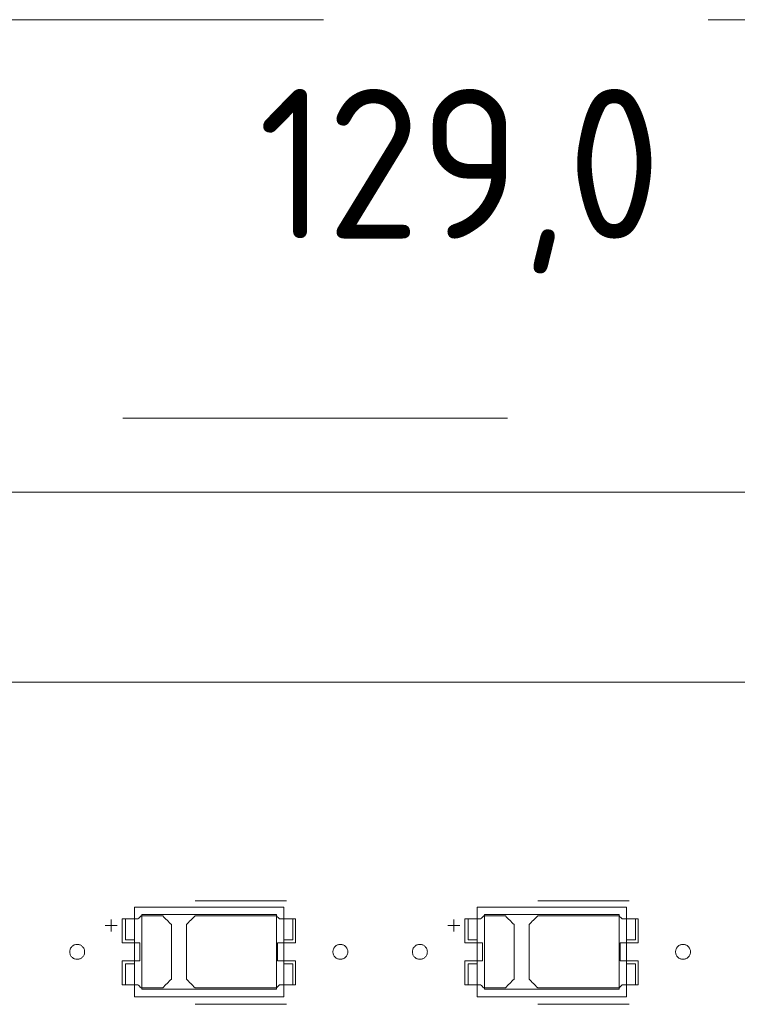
# Model space of a CAD drawing. Header units: inches. Extents: x 513 to 854, y 267 to 501.
# Tile 114 of 214: x 712 to 736, y 458 to 491. Entities that reach past the tile are written whole.
import ezdxf

# ---------------------------------------------------------------- set-up
doc = ezdxf.new("R2010")
doc.units = ezdxf.units.IN
doc.header["$MEASUREMENT"] = 0
doc.linetypes.add('AI-Linetype-20', pattern=[25.719999, 12.86, -12.86])
doc.linetypes.add('AI-Linetype-5', pattern=[25.719999, 12.86, -12.86])
doc.layers.add('1', color=7, linetype='Continuous')
doc.layers.add('Top', color=7, linetype='Continuous')

# ---------------------------------------------------------------- blocks, each defined once
blk = doc.blocks.new('block 3')
at = {"layer": '1', "color": 8, "lineweight": 18, "true_color": 0x808080}
blk.add_lwpolyline([(810.31, 475.01), (522.61, 475.01)], dxfattribs=at)
blk = doc.blocks.new('block 25')
at = {"layer": '1', "color": 155, "lineweight": 18, "true_color": 0x4c7299}
blk.add_lwpolyline([(715.533, 458.148), (720.533, 458.148)], dxfattribs=at)
blk = doc.blocks.new('block 26')
at = {"layer": '1', "color": 155, "lineweight": 18, "true_color": 0x4c7299}
blk.add_lwpolyline([(720.533, 461.148), (715.533, 461.148)], dxfattribs=at)
blk = doc.blocks.new('block 27')
at = {"layer": '1', "color": 155, "lineweight": 18, "true_color": 0x4c7299}
blk.add_lwpolyline([(720.833, 460.048), (720.833, 460.748)], dxfattribs=at)
blk = doc.blocks.new('block 28')
at = {"layer": '1', "color": 155, "lineweight": 18, "true_color": 0x4c7299}
blk.add_lwpolyline([(720.533, 458.148), (720.533, 461.148)], dxfattribs=at)
blk = doc.blocks.new('block 29')
at = {"layer": '1', "color": 155, "lineweight": 18, "true_color": 0x4c7299}
blk.add_lwpolyline([(715.783, 460.898), (720.283, 460.898)], dxfattribs=at)
blk = doc.blocks.new('block 30')
at = {"layer": '1', "color": 155, "lineweight": 18, "true_color": 0x4c7299}
blk.add_lwpolyline([(720.283, 458.398), (715.783, 458.398)], dxfattribs=at)
blk = doc.blocks.new('block 32')
at = {"layer": '1', "color": 155, "lineweight": 18, "true_color": 0x4c7299}
blk.add_lwpolyline([(715.783, 458.398), (715.783, 460.898)], dxfattribs=at)
blk = doc.blocks.new('block 33')
at = {"layer": '1', "color": 155, "lineweight": 18, "true_color": 0x4c7299}
blk.add_lwpolyline([(715.233, 460.748), (715.533, 460.748)], dxfattribs=at)
blk = doc.blocks.new('block 34')
at = {"layer": '1', "color": 155, "lineweight": 18, "true_color": 0x4c7299}
blk.add_lwpolyline([(720.283, 460.898), (720.283, 458.398)], dxfattribs=at)
blk = doc.blocks.new('block 35')
at = {"layer": '1', "color": 155, "lineweight": 18, "true_color": 0x4c7299}
blk.add_lwpolyline([(720.533, 460.048), (720.833, 460.048)], dxfattribs=at)
blk = doc.blocks.new('block 36')
at = {"layer": '1', "color": 155, "lineweight": 18, "true_color": 0x4c7299}
blk.add_lwpolyline([(715.533, 461.148), (715.533, 458.148)], dxfattribs=at)
blk = doc.blocks.new('block 37')
at = {"layer": '1', "color": 155, "lineweight": 18, "true_color": 0x4c7299}
blk.add_lwpolyline([(715.533, 460.048), (715.233, 460.048)], dxfattribs=at)
blk = doc.blocks.new('block 38')
at = {"layer": '1', "color": 155, "lineweight": 18, "true_color": 0x4c7299}
blk.add_lwpolyline([(715.233, 460.048), (715.233, 460.748)], dxfattribs=at)
blk = doc.blocks.new('block 39')
at = {"layer": '1', "color": 155, "lineweight": 18, "true_color": 0x4c7299}
blk.add_lwpolyline([(720.833, 460.748), (720.533, 460.748)], dxfattribs=at)
blk = doc.blocks.new('block 40')
at = {"layer": '1', "color": 155, "lineweight": 18, "true_color": 0x4c7299}
blk.add_lwpolyline([(715.533, 459.248), (715.233, 459.248)], dxfattribs=at)
blk = doc.blocks.new('block 41')
at = {"layer": '1', "color": 155, "lineweight": 18, "true_color": 0x4c7299}
blk.add_lwpolyline([(720.533, 459.248), (720.833, 459.248)], dxfattribs=at)
blk = doc.blocks.new('block 42')
at = {"layer": '1', "color": 155, "lineweight": 18, "true_color": 0x4c7299}
blk.add_lwpolyline([(715.233, 459.248), (715.233, 458.548)], dxfattribs=at)
blk = doc.blocks.new('block 43')
at = {"layer": '1', "color": 155, "lineweight": 18, "true_color": 0x4c7299}
blk.add_lwpolyline([(720.833, 459.248), (720.833, 458.548)], dxfattribs=at)
blk = doc.blocks.new('block 44')
at = {"layer": '1', "color": 155, "lineweight": 18, "true_color": 0x4c7299}
blk.add_lwpolyline([(715.233, 458.548), (715.533, 458.548)], dxfattribs=at)
blk = doc.blocks.new('block 460')
at = {"layer": '1', "color": 155, "lineweight": 18, "true_color": 0x4c7299}
blk.add_lwpolyline([(726.991, 458.148), (731.991, 458.148)], dxfattribs=at)
blk = doc.blocks.new('block 461')
at = {"layer": '1', "color": 155, "lineweight": 18, "true_color": 0x4c7299}
blk.add_lwpolyline([(731.991, 461.148), (726.991, 461.148)], dxfattribs=at)
blk = doc.blocks.new('block 462')
at = {"layer": '1', "color": 155, "lineweight": 18, "true_color": 0x4c7299}
blk.add_lwpolyline([(731.991, 458.148), (731.991, 461.148)], dxfattribs=at)
blk = doc.blocks.new('block 463')
at = {"layer": '1', "color": 155, "lineweight": 18, "true_color": 0x4c7299}
blk.add_lwpolyline([(727.241, 460.898), (731.741, 460.898)], dxfattribs=at)
blk = doc.blocks.new('block 465')
at = {"layer": '1', "color": 155, "lineweight": 18, "true_color": 0x4c7299}
blk.add_lwpolyline([(731.741, 458.398), (727.241, 458.398)], dxfattribs=at)
blk = doc.blocks.new('block 466')
at = {"layer": '1', "color": 155, "lineweight": 18, "true_color": 0x4c7299}
blk.add_lwpolyline([(731.741, 460.898), (731.741, 458.398)], dxfattribs=at)
blk = doc.blocks.new('block 467')
at = {"layer": '1', "color": 155, "lineweight": 18, "true_color": 0x4c7299}
blk.add_lwpolyline([(727.241, 458.398), (727.241, 460.898)], dxfattribs=at)
blk = doc.blocks.new('block 468')
at = {"layer": '1', "color": 155, "lineweight": 18, "true_color": 0x4c7299}
blk.add_lwpolyline([(732.291, 458.548), (731.991, 458.548)], dxfattribs=at)
blk = doc.blocks.new('block 469')
at = {"layer": '1', "color": 155, "lineweight": 18, "true_color": 0x4c7299}
blk.add_lwpolyline([(726.991, 460.048), (726.691, 460.048)], dxfattribs=at)
blk = doc.blocks.new('block 470')
at = {"layer": '1', "color": 155, "lineweight": 18, "true_color": 0x4c7299}
blk.add_lwpolyline([(726.691, 460.048), (726.691, 460.748)], dxfattribs=at)
blk = doc.blocks.new('block 471')
at = {"layer": '1', "color": 155, "lineweight": 18, "true_color": 0x4c7299}
blk.add_lwpolyline([(726.691, 460.748), (726.991, 460.748)], dxfattribs=at)
blk = doc.blocks.new('block 472')
at = {"layer": '1', "color": 155, "lineweight": 18, "true_color": 0x4c7299}
blk.add_lwpolyline([(726.991, 459.248), (726.691, 459.248)], dxfattribs=at)
blk = doc.blocks.new('block 473')
at = {"layer": '1', "color": 155, "lineweight": 18, "true_color": 0x4c7299}
blk.add_lwpolyline([(726.691, 459.248), (726.691, 458.548)], dxfattribs=at)
blk = doc.blocks.new('block 474')
at = {"layer": '1', "color": 155, "lineweight": 18, "true_color": 0x4c7299}
blk.add_lwpolyline([(726.991, 461.148), (726.991, 458.148)], dxfattribs=at)
blk = doc.blocks.new('block 475')
at = {"layer": '1', "color": 155, "lineweight": 18, "true_color": 0x4c7299}
blk.add_lwpolyline([(732.291, 459.248), (732.291, 458.548)], dxfattribs=at)
blk = doc.blocks.new('block 476')
at = {"layer": '1', "color": 155, "lineweight": 18, "true_color": 0x4c7299}
blk.add_lwpolyline([(731.991, 459.248), (732.291, 459.248)], dxfattribs=at)
blk = doc.blocks.new('block 477')
at = {"layer": '1', "color": 155, "lineweight": 18, "true_color": 0x4c7299}
blk.add_lwpolyline([(726.691, 458.548), (726.991, 458.548)], dxfattribs=at)
blk = doc.blocks.new('block 478')
at = {"layer": '1', "color": 155, "lineweight": 18, "true_color": 0x4c7299}
blk.add_lwpolyline([(732.291, 460.048), (732.291, 460.748)], dxfattribs=at)
blk = doc.blocks.new('block 479')
at = {"layer": '1', "color": 155, "lineweight": 18, "true_color": 0x4c7299}
blk.add_lwpolyline([(731.991, 460.048), (732.291, 460.048)], dxfattribs=at)
blk = doc.blocks.new('block 504')
at = {"layer": '1', "color": 155, "lineweight": 18, "true_color": 0x4c7299}
blk.add_lwpolyline([(720.833, 458.548), (720.533, 458.548)], dxfattribs=at)
blk = doc.blocks.new('block 634')
at = {"layer": '1', "color": 155, "lineweight": 18, "true_color": 0x4c7299}
blk.add_lwpolyline([(732.291, 460.748), (731.991, 460.748)], dxfattribs=at)
blk = doc.blocks.new('block 1365')
at = {"layer": '1', "color": 18, "lineweight": 13, "true_color": 0x4c0000}
blk.add_lwpolyline([(720.622, 457.897), (717.562, 457.897)], dxfattribs=at)
blk = doc.blocks.new('block 1371')
at = {"layer": '1', "color": 18, "lineweight": 13, "true_color": 0x4c0000}
blk.add_lwpolyline([(732.08, 457.897), (729.02, 457.897)], dxfattribs=at)
blk = doc.blocks.new('block 1382')
at = {"layer": '1', "color": 18, "lineweight": 13, "true_color": 0x4c0000}
blk.add_lwpolyline([(720.622, 457.897), (717.562, 457.897)], dxfattribs=at)
blk = doc.blocks.new('block 1390')
at = {"layer": '1', "color": 18, "lineweight": 13, "true_color": 0x4c0000}
blk.add_lwpolyline([(732.08, 457.897), (729.02, 457.897)], dxfattribs=at)
blk = doc.blocks.new('block 1424')
at = {"layer": '1', "color": 18, "lineweight": 13, "true_color": 0x4c0000}
blk.add_lwpolyline([(677.298, 468.66), (790.42, 468.66)], dxfattribs=at)
blk = doc.blocks.new('block 1432')
at = {"layer": '1', "color": 18, "lineweight": 13, "true_color": 0x4c0000}
blk.add_lwpolyline([(720.622, 461.35), (717.562, 461.35)], dxfattribs=at)
blk = doc.blocks.new('block 1433')
at = {"layer": '1', "color": 18, "lineweight": 13, "true_color": 0x4c0000}
blk.add_lwpolyline([(714.562, 460.531), (714.962, 460.531)], dxfattribs=at)
blk = doc.blocks.new('block 1434')
at = {"layer": '1', "color": 18, "lineweight": 13, "true_color": 0x4c0000}
blk.add_lwpolyline([(714.761, 460.332), (714.761, 460.732)], dxfattribs=at)
blk = doc.blocks.new('block 1450')
at = {"layer": '1', "color": 18, "lineweight": 13, "true_color": 0x4c0000}
blk.add_lwpolyline([(732.08, 461.35), (729.02, 461.35)], dxfattribs=at)
blk = doc.blocks.new('block 1451')
at = {"layer": '1', "color": 18, "lineweight": 13, "true_color": 0x4c0000}
blk.add_lwpolyline([(726.021, 460.531), (726.421, 460.531)], dxfattribs=at)
blk = doc.blocks.new('block 1452')
at = {"layer": '1', "color": 18, "lineweight": 13, "true_color": 0x4c0000}
blk.add_lwpolyline([(726.22, 460.332), (726.22, 460.732)], dxfattribs=at)
blk = doc.blocks.new('block 1462')
at = {"layer": '1', "color": 18, "lineweight": 13, "true_color": 0x4c0000}
blk.add_lwpolyline([(677.298, 468.66), (790.42, 468.66)], dxfattribs=at)
blk = doc.blocks.new('block 1464')
at = {"layer": '1', "color": 18, "lineweight": 13, "true_color": 0x4c0000}
blk.add_lwpolyline([(726.021, 460.531), (726.421, 460.531)], dxfattribs=at)
blk = doc.blocks.new('block 1465')
at = {"layer": '1', "color": 18, "lineweight": 13, "true_color": 0x4c0000}
blk.add_lwpolyline([(720.622, 461.35), (717.562, 461.35)], dxfattribs=at)
blk = doc.blocks.new('block 1473')
at = {"layer": '1', "color": 18, "lineweight": 13, "true_color": 0x4c0000}
blk.add_lwpolyline([(726.22, 460.332), (726.22, 460.732)], dxfattribs=at)
blk = doc.blocks.new('block 1481')
at = {"layer": '1', "color": 18, "lineweight": 13, "true_color": 0x4c0000}
blk.add_lwpolyline([(714.562, 460.531), (714.962, 460.531)], dxfattribs=at)
blk = doc.blocks.new('block 1487')
at = {"layer": '1', "color": 18, "lineweight": 13, "true_color": 0x4c0000}
blk.add_lwpolyline([(714.761, 460.332), (714.761, 460.732)], dxfattribs=at)
blk = doc.blocks.new('block 1495')
at = {"layer": '1', "color": 18, "lineweight": 13, "true_color": 0x4c0000}
blk.add_lwpolyline([(732.08, 461.35), (729.02, 461.35)], dxfattribs=at)
blk = doc.blocks.new('block 4388')
at = {"layer": '1', "color": 193, "linetype": 'AI-Linetype-5', "lineweight": 18, "true_color": 0x9966cc}
blk.add_lwpolyline([(528.96, 490.803), (803.96, 490.803)], dxfattribs=at)
blk = doc.blocks.new('block 4403')
at = {"layer": '1', "color": 193, "linetype": 'AI-Linetype-20', "lineweight": 18, "true_color": 0x9966cc}
blk.add_lwpolyline([(663.71, 477.487), (792.67, 477.487)], dxfattribs=at)
blk = doc.blocks.new('block 4920')
at = {"layer": '1', "color": 155, "lineweight": 18, "true_color": 0x4c7299}
blk.add_lwpolyline([(677.298, 468.66), (790.42, 468.66)], dxfattribs=at)
blk = doc.blocks.new('block 4949')
at = {"layer": '1', "color": 18, "lineweight": 18, "true_color": 0x4c0000}
blk.add_lwpolyline([(677.742, 468.66), (696.94, 468.66), (735.337, 468.66), (773.734, 468.66)], dxfattribs=at)
blk = doc.blocks.new('block 4998')
at = {"layer": '1', "color": 18, "lineweight": 18, "true_color": 0x4c0000}
blk.add_lwpolyline([(713.372, 459.65), (713.373, 459.674), (713.377, 459.698), (713.383, 459.721), (713.391, 459.745), (713.401, 459.768), (713.414, 459.789), (713.429, 459.809), (713.446, 459.828), (713.464, 459.844), (713.484, 459.858), (713.504, 459.87), (713.526, 459.881), (713.548, 459.889), (713.572, 459.895), (713.597, 459.899), (713.622, 459.9), (713.647, 459.899), (713.672, 459.895), (713.696, 459.889), (713.719, 459.881), (713.74, 459.87), (713.761, 459.858), (713.78, 459.844), (713.798, 459.828), (713.815, 459.809), (713.83, 459.789), (713.843, 459.768), (713.853, 459.745), (713.862, 459.721), (713.868, 459.698), (713.871, 459.674), (713.872, 459.65), (713.871, 459.626), (713.868, 459.602), (713.862, 459.578), (713.853, 459.555), (713.843, 459.532), (713.83, 459.511), (713.815, 459.491), (713.798, 459.472), (713.78, 459.456), (713.761, 459.442), (713.74, 459.429), (713.719, 459.419), (713.696, 459.411), (713.672, 459.405), (713.647, 459.401), (713.622, 459.4), (713.597, 459.401), (713.572, 459.405), (713.548, 459.411), (713.526, 459.419), (713.504, 459.429), (713.484, 459.442), (713.464, 459.456), (713.446, 459.472), (713.429, 459.491), (713.414, 459.511), (713.401, 459.532), (713.391, 459.555), (713.383, 459.578), (713.377, 459.602), (713.373, 459.626), (713.372, 459.65)], dxfattribs=at)
blk = doc.blocks.new('block 4999')
at = {"layer": '1', "color": 18, "lineweight": 18, "true_color": 0x4c0000}
blk.add_lwpolyline([(722.172, 459.65), (722.173, 459.674), (722.177, 459.698), (722.183, 459.721), (722.191, 459.745), (722.201, 459.768), (722.214, 459.789), (722.229, 459.809), (722.246, 459.828), (722.264, 459.844), (722.284, 459.858), (722.304, 459.87), (722.326, 459.881), (722.348, 459.889), (722.372, 459.895), (722.397, 459.899), (722.422, 459.9), (722.447, 459.899), (722.472, 459.895), (722.496, 459.889), (722.519, 459.881), (722.54, 459.87), (722.561, 459.858), (722.58, 459.844), (722.598, 459.828), (722.615, 459.809), (722.63, 459.789), (722.643, 459.768), (722.653, 459.745), (722.662, 459.721), (722.668, 459.698), (722.671, 459.674), (722.672, 459.65), (722.671, 459.626), (722.668, 459.602), (722.662, 459.578), (722.653, 459.555), (722.643, 459.532), (722.63, 459.511), (722.615, 459.491), (722.598, 459.472), (722.58, 459.456), (722.561, 459.442), (722.54, 459.429), (722.519, 459.419), (722.496, 459.411), (722.472, 459.405), (722.447, 459.401), (722.422, 459.4), (722.397, 459.401), (722.372, 459.405), (722.348, 459.411), (722.326, 459.419), (722.304, 459.429), (722.284, 459.442), (722.264, 459.456), (722.246, 459.472), (722.229, 459.491), (722.214, 459.511), (722.201, 459.532), (722.191, 459.555), (722.183, 459.578), (722.177, 459.602), (722.173, 459.626), (722.172, 459.65)], dxfattribs=at)
blk = doc.blocks.new('block 5000')
at = {"layer": '1', "color": 18, "lineweight": 18, "true_color": 0x4c0000}
blk.add_open_spline([(720.922, 459.95), (720.922, 460.217), (720.922, 460.483), (720.922, 460.75), (720.745, 460.75), (720.569, 460.75), (720.392, 460.75), (720.356, 460.783), (720.32, 460.817), (720.285, 460.85), (719.377, 460.85), (718.469, 460.85), (717.562, 460.85), (717.465, 460.754), (717.369, 460.658), (717.272, 460.562), (717.272, 459.954), (717.272, 459.346), (717.272, 458.738), (717.369, 458.642), (717.465, 458.546), (717.562, 458.45), (718.469, 458.45), (719.377, 458.45), (720.285, 458.45), (720.32, 458.483), (720.356, 458.517), (720.392, 458.55), (720.569, 458.55), (720.745, 458.55), (720.922, 458.55), (720.922, 458.817), (720.922, 459.083), (720.922, 459.35), (720.722, 459.35), (720.522, 459.35), (720.322, 459.35), (720.322, 459.55), (720.322, 459.75), (720.322, 459.95), (720.522, 459.95), (720.722, 459.95), (720.922, 459.95)], degree=3, knots=[0, 0, 0, 0, 1, 1, 1, 2, 2, 2, 3, 3, 3, 4, 4, 4, 5, 5, 5, 6, 6, 6, 7, 7, 7, 8, 8, 8, 9, 9, 9, 10, 10, 10, 11, 11, 11, 12, 12, 12, 13, 13, 13, 14, 14, 14, 14], dxfattribs=at)
blk = doc.blocks.new('block 5001')
at = {"layer": '1', "color": 18, "lineweight": 18, "true_color": 0x4c0000}
blk.add_open_spline([(720.922, 459.95), (720.922, 460.217), (720.922, 460.483), (720.922, 460.75), (720.745, 460.75), (720.569, 460.75), (720.392, 460.75), (720.356, 460.783), (720.32, 460.817), (720.285, 460.85), (719.377, 460.85), (718.469, 460.85), (717.562, 460.85), (717.465, 460.754), (717.369, 460.658), (717.272, 460.562), (717.272, 459.954), (717.272, 459.346), (717.272, 458.738), (717.369, 458.642), (717.465, 458.546), (717.562, 458.45), (718.469, 458.45), (719.377, 458.45), (720.285, 458.45), (720.32, 458.483), (720.356, 458.517), (720.392, 458.55), (720.569, 458.55), (720.745, 458.55), (720.922, 458.55), (720.922, 458.817), (720.922, 459.083), (720.922, 459.35), (720.722, 459.35), (720.522, 459.35), (720.322, 459.35), (720.322, 459.55), (720.322, 459.75), (720.322, 459.95), (720.522, 459.95), (720.722, 459.95), (720.922, 459.95)], degree=3, knots=[0, 0, 0, 0, 1, 1, 1, 2, 2, 2, 3, 3, 3, 4, 4, 4, 5, 5, 5, 6, 6, 6, 7, 7, 7, 8, 8, 8, 9, 9, 9, 10, 10, 10, 11, 11, 11, 12, 12, 12, 13, 13, 13, 14, 14, 14, 14], dxfattribs=at)
blk = doc.blocks.new('block 5002')
at = {"layer": '1', "color": 18, "lineweight": 18, "true_color": 0x4c0000}
blk.add_open_spline([(716.483, 460.85), (716.579, 460.754), (716.676, 460.658), (716.772, 460.562), (716.772, 459.954), (716.772, 459.346), (716.772, 458.738), (716.676, 458.642), (716.579, 458.546), (716.483, 458.45), (716.242, 458.45), (716.001, 458.45), (715.76, 458.45), (715.724, 458.483), (715.688, 458.517), (715.652, 458.55), (715.476, 458.55), (715.299, 458.55), (715.122, 458.55), (715.122, 458.817), (715.122, 459.083), (715.122, 459.35), (715.322, 459.35), (715.522, 459.35), (715.722, 459.35), (715.722, 459.55), (715.722, 459.75), (715.722, 459.95), (715.522, 459.95), (715.322, 459.95), (715.122, 459.95), (715.122, 460.217), (715.122, 460.483), (715.122, 460.75), (715.299, 460.75), (715.476, 460.75), (715.652, 460.75), (715.688, 460.783), (715.724, 460.817), (715.76, 460.85), (716.001, 460.85), (716.242, 460.85), (716.483, 460.85)], degree=3, knots=[0, 0, 0, 0, 1, 1, 1, 2, 2, 2, 3, 3, 3, 4, 4, 4, 5, 5, 5, 6, 6, 6, 7, 7, 7, 8, 8, 8, 9, 9, 9, 10, 10, 10, 11, 11, 11, 12, 12, 12, 13, 13, 13, 14, 14, 14, 14], dxfattribs=at)
blk = doc.blocks.new('block 5003')
at = {"layer": '1', "color": 18, "lineweight": 18, "true_color": 0x4c0000}
blk.add_open_spline([(716.483, 460.85), (716.579, 460.754), (716.676, 460.658), (716.772, 460.562), (716.772, 459.954), (716.772, 459.346), (716.772, 458.738), (716.676, 458.642), (716.579, 458.546), (716.483, 458.45), (716.242, 458.45), (716.001, 458.45), (715.76, 458.45), (715.724, 458.483), (715.688, 458.517), (715.652, 458.55), (715.476, 458.55), (715.299, 458.55), (715.122, 458.55), (715.122, 458.817), (715.122, 459.083), (715.122, 459.35), (715.322, 459.35), (715.522, 459.35), (715.722, 459.35), (715.722, 459.55), (715.722, 459.75), (715.722, 459.95), (715.522, 459.95), (715.322, 459.95), (715.122, 459.95), (715.122, 460.217), (715.122, 460.483), (715.122, 460.75), (715.299, 460.75), (715.476, 460.75), (715.652, 460.75), (715.688, 460.783), (715.724, 460.817), (715.76, 460.85), (716.001, 460.85), (716.242, 460.85), (716.483, 460.85)], degree=3, knots=[0, 0, 0, 0, 1, 1, 1, 2, 2, 2, 3, 3, 3, 4, 4, 4, 5, 5, 5, 6, 6, 6, 7, 7, 7, 8, 8, 8, 9, 9, 9, 10, 10, 10, 11, 11, 11, 12, 12, 12, 13, 13, 13, 14, 14, 14, 14], dxfattribs=at)
blk = doc.blocks.new('block 5070')
at = {"layer": '1', "color": 18, "lineweight": 18, "true_color": 0x4c0000}
blk.add_lwpolyline([(724.83, 459.65), (724.831, 459.674), (724.835, 459.698), (724.841, 459.721), (724.849, 459.745), (724.86, 459.768), (724.873, 459.789), (724.888, 459.809), (724.904, 459.828), (724.923, 459.844), (724.942, 459.858), (724.962, 459.87), (724.984, 459.881), (725.007, 459.889), (725.031, 459.895), (725.055, 459.899), (725.08, 459.9), (725.106, 459.899), (725.13, 459.895), (725.154, 459.889), (725.177, 459.881), (725.199, 459.87), (725.219, 459.858), (725.238, 459.844), (725.256, 459.828), (725.273, 459.809), (725.288, 459.789), (725.301, 459.768), (725.312, 459.745), (725.32, 459.721), (725.326, 459.698), (725.329, 459.674), (725.331, 459.65), (725.329, 459.626), (725.326, 459.602), (725.32, 459.578), (725.312, 459.555), (725.301, 459.532), (725.288, 459.511), (725.273, 459.491), (725.256, 459.472), (725.238, 459.456), (725.219, 459.442), (725.199, 459.429), (725.177, 459.419), (725.154, 459.411), (725.13, 459.405), (725.106, 459.401), (725.08, 459.4), (725.055, 459.401), (725.031, 459.405), (725.007, 459.411), (724.984, 459.419), (724.962, 459.429), (724.942, 459.442), (724.923, 459.456), (724.904, 459.472), (724.888, 459.491), (724.873, 459.511), (724.86, 459.532), (724.849, 459.555), (724.841, 459.578), (724.835, 459.602), (724.831, 459.626), (724.83, 459.65)], dxfattribs=at)
blk = doc.blocks.new('block 5071')
at = {"layer": '1', "color": 18, "lineweight": 18, "true_color": 0x4c0000}
blk.add_lwpolyline([(733.63, 459.65), (733.631, 459.674), (733.635, 459.698), (733.641, 459.721), (733.649, 459.745), (733.66, 459.768), (733.673, 459.789), (733.688, 459.809), (733.704, 459.828), (733.723, 459.844), (733.742, 459.858), (733.762, 459.87), (733.784, 459.881), (733.807, 459.889), (733.831, 459.895), (733.855, 459.899), (733.88, 459.9), (733.906, 459.899), (733.93, 459.895), (733.954, 459.889), (733.977, 459.881), (733.999, 459.87), (734.019, 459.858), (734.038, 459.844), (734.056, 459.828), (734.073, 459.809), (734.088, 459.789), (734.101, 459.768), (734.112, 459.745), (734.12, 459.721), (734.126, 459.698), (734.129, 459.674), (734.131, 459.65), (734.129, 459.626), (734.126, 459.602), (734.12, 459.578), (734.112, 459.555), (734.101, 459.532), (734.088, 459.511), (734.073, 459.491), (734.056, 459.472), (734.038, 459.456), (734.019, 459.442), (733.999, 459.429), (733.977, 459.419), (733.954, 459.411), (733.93, 459.405), (733.906, 459.401), (733.88, 459.4), (733.855, 459.401), (733.831, 459.405), (733.807, 459.411), (733.784, 459.419), (733.762, 459.429), (733.742, 459.442), (733.723, 459.456), (733.704, 459.472), (733.688, 459.491), (733.673, 459.511), (733.66, 459.532), (733.649, 459.555), (733.641, 459.578), (733.635, 459.602), (733.631, 459.626), (733.63, 459.65)], dxfattribs=at)
blk = doc.blocks.new('block 5072')
at = {"layer": '1', "color": 18, "lineweight": 18, "true_color": 0x4c0000}
blk.add_open_spline([(732.38, 459.95), (732.38, 460.217), (732.38, 460.483), (732.38, 460.75), (732.204, 460.75), (732.027, 460.75), (731.85, 460.75), (731.815, 460.783), (731.779, 460.817), (731.743, 460.85), (730.835, 460.85), (729.928, 460.85), (729.02, 460.85), (728.924, 460.754), (728.827, 460.658), (728.73, 460.562), (728.73, 459.954), (728.73, 459.346), (728.73, 458.738), (728.827, 458.642), (728.924, 458.546), (729.02, 458.45), (729.928, 458.45), (730.835, 458.45), (731.743, 458.45), (731.779, 458.483), (731.815, 458.517), (731.85, 458.55), (732.027, 458.55), (732.204, 458.55), (732.38, 458.55), (732.38, 458.817), (732.38, 459.083), (732.38, 459.35), (732.18, 459.35), (731.98, 459.35), (731.78, 459.35), (731.78, 459.55), (731.78, 459.75), (731.78, 459.95), (731.98, 459.95), (732.18, 459.95), (732.38, 459.95)], degree=3, knots=[0, 0, 0, 0, 1, 1, 1, 2, 2, 2, 3, 3, 3, 4, 4, 4, 5, 5, 5, 6, 6, 6, 7, 7, 7, 8, 8, 8, 9, 9, 9, 10, 10, 10, 11, 11, 11, 12, 12, 12, 13, 13, 13, 14, 14, 14, 14], dxfattribs=at)
blk = doc.blocks.new('block 5073')
at = {"layer": '1', "color": 18, "lineweight": 18, "true_color": 0x4c0000}
blk.add_open_spline([(732.38, 459.95), (732.38, 460.217), (732.38, 460.483), (732.38, 460.75), (732.204, 460.75), (732.027, 460.75), (731.85, 460.75), (731.815, 460.783), (731.779, 460.817), (731.743, 460.85), (730.835, 460.85), (729.928, 460.85), (729.02, 460.85), (728.924, 460.754), (728.827, 460.658), (728.73, 460.562), (728.73, 459.954), (728.73, 459.346), (728.73, 458.738), (728.827, 458.642), (728.924, 458.546), (729.02, 458.45), (729.928, 458.45), (730.835, 458.45), (731.743, 458.45), (731.779, 458.483), (731.815, 458.517), (731.85, 458.55), (732.027, 458.55), (732.204, 458.55), (732.38, 458.55), (732.38, 458.817), (732.38, 459.083), (732.38, 459.35), (732.18, 459.35), (731.98, 459.35), (731.78, 459.35), (731.78, 459.55), (731.78, 459.75), (731.78, 459.95), (731.98, 459.95), (732.18, 459.95), (732.38, 459.95)], degree=3, knots=[0, 0, 0, 0, 1, 1, 1, 2, 2, 2, 3, 3, 3, 4, 4, 4, 5, 5, 5, 6, 6, 6, 7, 7, 7, 8, 8, 8, 9, 9, 9, 10, 10, 10, 11, 11, 11, 12, 12, 12, 13, 13, 13, 14, 14, 14, 14], dxfattribs=at)
blk = doc.blocks.new('block 5074')
at = {"layer": '1', "color": 18, "lineweight": 18, "true_color": 0x4c0000}
blk.add_open_spline([(727.941, 460.85), (728.037, 460.754), (728.134, 460.658), (728.23, 460.562), (728.23, 459.954), (728.23, 459.346), (728.23, 458.738), (728.134, 458.642), (728.037, 458.546), (727.941, 458.45), (727.7, 458.45), (727.459, 458.45), (727.218, 458.45), (727.182, 458.483), (727.146, 458.517), (727.111, 458.55), (726.934, 458.55), (726.757, 458.55), (726.58, 458.55), (726.58, 458.817), (726.58, 459.083), (726.58, 459.35), (726.78, 459.35), (726.98, 459.35), (727.18, 459.35), (727.18, 459.55), (727.18, 459.75), (727.18, 459.95), (726.98, 459.95), (726.78, 459.95), (726.58, 459.95), (726.58, 460.217), (726.58, 460.483), (726.58, 460.75), (726.757, 460.75), (726.934, 460.75), (727.111, 460.75), (727.146, 460.783), (727.182, 460.817), (727.218, 460.85), (727.459, 460.85), (727.7, 460.85), (727.941, 460.85)], degree=3, knots=[0, 0, 0, 0, 1, 1, 1, 2, 2, 2, 3, 3, 3, 4, 4, 4, 5, 5, 5, 6, 6, 6, 7, 7, 7, 8, 8, 8, 9, 9, 9, 10, 10, 10, 11, 11, 11, 12, 12, 12, 13, 13, 13, 14, 14, 14, 14], dxfattribs=at)
blk = doc.blocks.new('block 5075')
at = {"layer": '1', "color": 18, "lineweight": 18, "true_color": 0x4c0000}
blk.add_open_spline([(727.941, 460.85), (728.037, 460.754), (728.134, 460.658), (728.23, 460.562), (728.23, 459.954), (728.23, 459.346), (728.23, 458.738), (728.134, 458.642), (728.037, 458.546), (727.941, 458.45), (727.7, 458.45), (727.459, 458.45), (727.218, 458.45), (727.182, 458.483), (727.146, 458.517), (727.111, 458.55), (726.934, 458.55), (726.757, 458.55), (726.58, 458.55), (726.58, 458.817), (726.58, 459.083), (726.58, 459.35), (726.78, 459.35), (726.98, 459.35), (727.18, 459.35), (727.18, 459.55), (727.18, 459.75), (727.18, 459.95), (726.98, 459.95), (726.78, 459.95), (726.58, 459.95), (726.58, 460.217), (726.58, 460.483), (726.58, 460.75), (726.757, 460.75), (726.934, 460.75), (727.111, 460.75), (727.146, 460.783), (727.182, 460.817), (727.218, 460.85), (727.459, 460.85), (727.7, 460.85), (727.941, 460.85)], degree=3, knots=[0, 0, 0, 0, 1, 1, 1, 2, 2, 2, 3, 3, 3, 4, 4, 4, 5, 5, 5, 6, 6, 6, 7, 7, 7, 8, 8, 8, 9, 9, 9, 10, 10, 10, 11, 11, 11, 12, 12, 12, 13, 13, 13, 14, 14, 14, 14], dxfattribs=at)
blk = doc.blocks.new('block 5099')
at = {"layer": '1', "color": 18, "lineweight": 13, "true_color": 0x4c0000}
blk.add_open_spline([(732.38, 459.95), (732.38, 460.217), (732.38, 460.483), (732.38, 460.75), (732.204, 460.75), (732.027, 460.75), (731.85, 460.75), (731.815, 460.783), (731.779, 460.817), (731.743, 460.85), (730.835, 460.85), (729.928, 460.85), (729.02, 460.85), (728.924, 460.754), (728.827, 460.658), (728.73, 460.562), (728.73, 459.954), (728.73, 459.346), (728.73, 458.738), (728.827, 458.642), (728.924, 458.546), (729.02, 458.45), (729.928, 458.45), (730.835, 458.45), (731.743, 458.45), (731.779, 458.483), (731.815, 458.517), (731.85, 458.55), (732.027, 458.55), (732.204, 458.55), (732.38, 458.55), (732.38, 458.817), (732.38, 459.083), (732.38, 459.35), (732.18, 459.35), (731.98, 459.35), (731.78, 459.35), (731.78, 459.55), (731.78, 459.75), (731.78, 459.95), (731.98, 459.95), (732.18, 459.95), (732.38, 459.95)], degree=3, knots=[0, 0, 0, 0, 1, 1, 1, 2, 2, 2, 3, 3, 3, 4, 4, 4, 5, 5, 5, 6, 6, 6, 7, 7, 7, 8, 8, 8, 9, 9, 9, 10, 10, 10, 11, 11, 11, 12, 12, 12, 13, 13, 13, 14, 14, 14, 14], dxfattribs=at)
blk = doc.blocks.new('block 5142')
at = {"layer": '1', "color": 18, "lineweight": 13, "true_color": 0x4c0000}
blk.add_lwpolyline([(724.83, 459.65), (724.831, 459.674), (724.835, 459.698), (724.841, 459.721), (724.849, 459.745), (724.86, 459.768), (724.873, 459.789), (724.888, 459.809), (724.904, 459.828), (724.923, 459.844), (724.942, 459.858), (724.962, 459.87), (724.984, 459.881), (725.007, 459.889), (725.031, 459.895), (725.055, 459.899), (725.08, 459.9), (725.106, 459.899), (725.13, 459.895), (725.154, 459.889), (725.177, 459.881), (725.199, 459.87), (725.219, 459.858), (725.238, 459.844), (725.256, 459.828), (725.273, 459.809), (725.288, 459.789), (725.301, 459.768), (725.312, 459.745), (725.32, 459.721), (725.326, 459.698), (725.329, 459.674), (725.331, 459.65), (725.329, 459.626), (725.326, 459.602), (725.32, 459.578), (725.312, 459.555), (725.301, 459.532), (725.288, 459.511), (725.273, 459.491), (725.256, 459.472), (725.238, 459.456), (725.219, 459.442), (725.199, 459.429), (725.177, 459.419), (725.154, 459.411), (725.13, 459.405), (725.106, 459.401), (725.08, 459.4), (725.055, 459.401), (725.031, 459.405), (725.007, 459.411), (724.984, 459.419), (724.962, 459.429), (724.942, 459.442), (724.923, 459.456), (724.904, 459.472), (724.888, 459.491), (724.873, 459.511), (724.86, 459.532), (724.849, 459.555), (724.841, 459.578), (724.835, 459.602), (724.831, 459.626), (724.83, 459.65)], dxfattribs=at)
blk = doc.blocks.new('block 5143')
at = {"layer": '1', "color": 18, "lineweight": 13, "true_color": 0x4c0000}
blk.add_open_spline([(716.483, 460.85), (716.579, 460.754), (716.676, 460.658), (716.772, 460.562), (716.772, 459.954), (716.772, 459.346), (716.772, 458.738), (716.676, 458.642), (716.579, 458.546), (716.483, 458.45), (716.242, 458.45), (716.001, 458.45), (715.76, 458.45), (715.724, 458.483), (715.688, 458.517), (715.652, 458.55), (715.476, 458.55), (715.299, 458.55), (715.122, 458.55), (715.122, 458.817), (715.122, 459.083), (715.122, 459.35), (715.322, 459.35), (715.522, 459.35), (715.722, 459.35), (715.722, 459.55), (715.722, 459.75), (715.722, 459.95), (715.522, 459.95), (715.322, 459.95), (715.122, 459.95), (715.122, 460.217), (715.122, 460.483), (715.122, 460.75), (715.299, 460.75), (715.476, 460.75), (715.652, 460.75), (715.688, 460.783), (715.724, 460.817), (715.76, 460.85), (716.001, 460.85), (716.242, 460.85), (716.483, 460.85)], degree=3, knots=[0, 0, 0, 0, 1, 1, 1, 2, 2, 2, 3, 3, 3, 4, 4, 4, 5, 5, 5, 6, 6, 6, 7, 7, 7, 8, 8, 8, 9, 9, 9, 10, 10, 10, 11, 11, 11, 12, 12, 12, 13, 13, 13, 14, 14, 14, 14], dxfattribs=at)
blk = doc.blocks.new('block 5145')
at = {"layer": '1', "color": 18, "lineweight": 13, "true_color": 0x4c0000}
blk.add_open_spline([(732.38, 459.95), (732.38, 460.217), (732.38, 460.483), (732.38, 460.75), (732.204, 460.75), (732.027, 460.75), (731.85, 460.75), (731.815, 460.783), (731.779, 460.817), (731.743, 460.85), (730.835, 460.85), (729.928, 460.85), (729.02, 460.85), (728.924, 460.754), (728.827, 460.658), (728.73, 460.562), (728.73, 459.954), (728.73, 459.346), (728.73, 458.738), (728.827, 458.642), (728.924, 458.546), (729.02, 458.45), (729.928, 458.45), (730.835, 458.45), (731.743, 458.45), (731.779, 458.483), (731.815, 458.517), (731.85, 458.55), (732.027, 458.55), (732.204, 458.55), (732.38, 458.55), (732.38, 458.817), (732.38, 459.083), (732.38, 459.35), (732.18, 459.35), (731.98, 459.35), (731.78, 459.35), (731.78, 459.55), (731.78, 459.75), (731.78, 459.95), (731.98, 459.95), (732.18, 459.95), (732.38, 459.95)], degree=3, knots=[0, 0, 0, 0, 1, 1, 1, 2, 2, 2, 3, 3, 3, 4, 4, 4, 5, 5, 5, 6, 6, 6, 7, 7, 7, 8, 8, 8, 9, 9, 9, 10, 10, 10, 11, 11, 11, 12, 12, 12, 13, 13, 13, 14, 14, 14, 14], dxfattribs=at)
blk = doc.blocks.new('block 5147')
at = {"layer": '1', "color": 18, "lineweight": 13, "true_color": 0x4c0000}
blk.add_open_spline([(720.922, 459.95), (720.922, 460.217), (720.922, 460.483), (720.922, 460.75), (720.745, 460.75), (720.569, 460.75), (720.392, 460.75), (720.356, 460.783), (720.32, 460.817), (720.285, 460.85), (719.377, 460.85), (718.469, 460.85), (717.562, 460.85), (717.465, 460.754), (717.369, 460.658), (717.272, 460.562), (717.272, 459.954), (717.272, 459.346), (717.272, 458.738), (717.369, 458.642), (717.465, 458.546), (717.562, 458.45), (718.469, 458.45), (719.377, 458.45), (720.285, 458.45), (720.32, 458.483), (720.356, 458.517), (720.392, 458.55), (720.569, 458.55), (720.745, 458.55), (720.922, 458.55), (720.922, 458.817), (720.922, 459.083), (720.922, 459.35), (720.722, 459.35), (720.522, 459.35), (720.322, 459.35), (720.322, 459.55), (720.322, 459.75), (720.322, 459.95), (720.522, 459.95), (720.722, 459.95), (720.922, 459.95)], degree=3, knots=[0, 0, 0, 0, 1, 1, 1, 2, 2, 2, 3, 3, 3, 4, 4, 4, 5, 5, 5, 6, 6, 6, 7, 7, 7, 8, 8, 8, 9, 9, 9, 10, 10, 10, 11, 11, 11, 12, 12, 12, 13, 13, 13, 14, 14, 14, 14], dxfattribs=at)
blk = doc.blocks.new('block 5150')
at = {"layer": '1', "color": 18, "lineweight": 13, "true_color": 0x4c0000}
blk.add_lwpolyline([(713.372, 459.65), (713.373, 459.674), (713.377, 459.698), (713.383, 459.721), (713.391, 459.745), (713.401, 459.768), (713.414, 459.789), (713.429, 459.809), (713.446, 459.828), (713.464, 459.844), (713.484, 459.858), (713.504, 459.87), (713.526, 459.881), (713.548, 459.889), (713.572, 459.895), (713.597, 459.899), (713.622, 459.9), (713.647, 459.899), (713.672, 459.895), (713.696, 459.889), (713.719, 459.881), (713.74, 459.87), (713.761, 459.858), (713.78, 459.844), (713.798, 459.828), (713.815, 459.809), (713.83, 459.789), (713.843, 459.768), (713.853, 459.745), (713.862, 459.721), (713.868, 459.698), (713.871, 459.674), (713.872, 459.65), (713.871, 459.626), (713.868, 459.602), (713.862, 459.578), (713.853, 459.555), (713.843, 459.532), (713.83, 459.511), (713.815, 459.491), (713.798, 459.472), (713.78, 459.456), (713.761, 459.442), (713.74, 459.429), (713.719, 459.419), (713.696, 459.411), (713.672, 459.405), (713.647, 459.401), (713.622, 459.4), (713.597, 459.401), (713.572, 459.405), (713.548, 459.411), (713.526, 459.419), (713.504, 459.429), (713.484, 459.442), (713.464, 459.456), (713.446, 459.472), (713.429, 459.491), (713.414, 459.511), (713.401, 459.532), (713.391, 459.555), (713.383, 459.578), (713.377, 459.602), (713.373, 459.626), (713.372, 459.65)], dxfattribs=at)
blk = doc.blocks.new('block 5164')
at = {"layer": '1', "color": 18, "lineweight": 13, "true_color": 0x4c0000}
blk.add_lwpolyline([(677.742, 468.66), (696.94, 468.66), (735.337, 468.66), (773.734, 468.66)], dxfattribs=at)
blk = doc.blocks.new('block 5165')
at = {"layer": '1', "color": 18, "lineweight": 13, "true_color": 0x4c0000}
blk.add_lwpolyline([(722.172, 459.65), (722.173, 459.674), (722.177, 459.698), (722.183, 459.721), (722.191, 459.745), (722.201, 459.768), (722.214, 459.789), (722.229, 459.809), (722.246, 459.828), (722.264, 459.844), (722.284, 459.858), (722.304, 459.87), (722.326, 459.881), (722.348, 459.889), (722.372, 459.895), (722.397, 459.899), (722.422, 459.9), (722.447, 459.899), (722.472, 459.895), (722.496, 459.889), (722.519, 459.881), (722.54, 459.87), (722.561, 459.858), (722.58, 459.844), (722.598, 459.828), (722.615, 459.809), (722.63, 459.789), (722.643, 459.768), (722.653, 459.745), (722.662, 459.721), (722.668, 459.698), (722.671, 459.674), (722.672, 459.65), (722.671, 459.626), (722.668, 459.602), (722.662, 459.578), (722.653, 459.555), (722.643, 459.532), (722.63, 459.511), (722.615, 459.491), (722.598, 459.472), (722.58, 459.456), (722.561, 459.442), (722.54, 459.429), (722.519, 459.419), (722.496, 459.411), (722.472, 459.405), (722.447, 459.401), (722.422, 459.4), (722.397, 459.401), (722.372, 459.405), (722.348, 459.411), (722.326, 459.419), (722.304, 459.429), (722.284, 459.442), (722.264, 459.456), (722.246, 459.472), (722.229, 459.491), (722.214, 459.511), (722.201, 459.532), (722.191, 459.555), (722.183, 459.578), (722.177, 459.602), (722.173, 459.626), (722.172, 459.65)], dxfattribs=at)
blk = doc.blocks.new('block 5198')
at = {"layer": '1', "color": 18, "lineweight": 13, "true_color": 0x4c0000}
blk.add_lwpolyline([(733.63, 459.65), (733.631, 459.674), (733.635, 459.698), (733.641, 459.721), (733.649, 459.745), (733.66, 459.768), (733.673, 459.789), (733.688, 459.809), (733.704, 459.828), (733.723, 459.844), (733.742, 459.858), (733.762, 459.87), (733.784, 459.881), (733.807, 459.889), (733.831, 459.895), (733.855, 459.899), (733.88, 459.9), (733.906, 459.899), (733.93, 459.895), (733.954, 459.889), (733.977, 459.881), (733.999, 459.87), (734.019, 459.858), (734.038, 459.844), (734.056, 459.828), (734.073, 459.809), (734.088, 459.789), (734.101, 459.768), (734.112, 459.745), (734.12, 459.721), (734.126, 459.698), (734.129, 459.674), (734.131, 459.65), (734.129, 459.626), (734.126, 459.602), (734.12, 459.578), (734.112, 459.555), (734.101, 459.532), (734.088, 459.511), (734.073, 459.491), (734.056, 459.472), (734.038, 459.456), (734.019, 459.442), (733.999, 459.429), (733.977, 459.419), (733.954, 459.411), (733.93, 459.405), (733.906, 459.401), (733.88, 459.4), (733.855, 459.401), (733.831, 459.405), (733.807, 459.411), (733.784, 459.419), (733.762, 459.429), (733.742, 459.442), (733.723, 459.456), (733.704, 459.472), (733.688, 459.491), (733.673, 459.511), (733.66, 459.532), (733.649, 459.555), (733.641, 459.578), (733.635, 459.602), (733.631, 459.626), (733.63, 459.65)], dxfattribs=at)
blk = doc.blocks.new('block 5201')
at = {"layer": '1', "color": 18, "lineweight": 13, "true_color": 0x4c0000}
blk.add_open_spline([(720.922, 459.95), (720.922, 460.217), (720.922, 460.483), (720.922, 460.75), (720.745, 460.75), (720.569, 460.75), (720.392, 460.75), (720.356, 460.783), (720.32, 460.817), (720.285, 460.85), (719.377, 460.85), (718.469, 460.85), (717.562, 460.85), (717.465, 460.754), (717.369, 460.658), (717.272, 460.562), (717.272, 459.954), (717.272, 459.346), (717.272, 458.738), (717.369, 458.642), (717.465, 458.546), (717.562, 458.45), (718.469, 458.45), (719.377, 458.45), (720.285, 458.45), (720.32, 458.483), (720.356, 458.517), (720.392, 458.55), (720.569, 458.55), (720.745, 458.55), (720.922, 458.55), (720.922, 458.817), (720.922, 459.083), (720.922, 459.35), (720.722, 459.35), (720.522, 459.35), (720.322, 459.35), (720.322, 459.55), (720.322, 459.75), (720.322, 459.95), (720.522, 459.95), (720.722, 459.95), (720.922, 459.95)], degree=3, knots=[0, 0, 0, 0, 1, 1, 1, 2, 2, 2, 3, 3, 3, 4, 4, 4, 5, 5, 5, 6, 6, 6, 7, 7, 7, 8, 8, 8, 9, 9, 9, 10, 10, 10, 11, 11, 11, 12, 12, 12, 13, 13, 13, 14, 14, 14, 14], dxfattribs=at)
blk = doc.blocks.new('block 5202')
at = {"layer": '1', "color": 18, "lineweight": 13, "true_color": 0x4c0000}
blk.add_open_spline([(727.941, 460.85), (728.037, 460.754), (728.134, 460.658), (728.23, 460.562), (728.23, 459.954), (728.23, 459.346), (728.23, 458.738), (728.134, 458.642), (728.037, 458.546), (727.941, 458.45), (727.7, 458.45), (727.459, 458.45), (727.218, 458.45), (727.182, 458.483), (727.146, 458.517), (727.111, 458.55), (726.934, 458.55), (726.757, 458.55), (726.58, 458.55), (726.58, 458.817), (726.58, 459.083), (726.58, 459.35), (726.78, 459.35), (726.98, 459.35), (727.18, 459.35), (727.18, 459.55), (727.18, 459.75), (727.18, 459.95), (726.98, 459.95), (726.78, 459.95), (726.58, 459.95), (726.58, 460.217), (726.58, 460.483), (726.58, 460.75), (726.757, 460.75), (726.934, 460.75), (727.111, 460.75), (727.146, 460.783), (727.182, 460.817), (727.218, 460.85), (727.459, 460.85), (727.7, 460.85), (727.941, 460.85)], degree=3, knots=[0, 0, 0, 0, 1, 1, 1, 2, 2, 2, 3, 3, 3, 4, 4, 4, 5, 5, 5, 6, 6, 6, 7, 7, 7, 8, 8, 8, 9, 9, 9, 10, 10, 10, 11, 11, 11, 12, 12, 12, 13, 13, 13, 14, 14, 14, 14], dxfattribs=at)
blk = doc.blocks.new('block 5204')
at = {"layer": '1', "color": 18, "lineweight": 13, "true_color": 0x4c0000}
blk.add_open_spline([(716.483, 460.85), (716.579, 460.754), (716.676, 460.658), (716.772, 460.562), (716.772, 459.954), (716.772, 459.346), (716.772, 458.738), (716.676, 458.642), (716.579, 458.546), (716.483, 458.45), (716.242, 458.45), (716.001, 458.45), (715.76, 458.45), (715.724, 458.483), (715.688, 458.517), (715.652, 458.55), (715.476, 458.55), (715.299, 458.55), (715.122, 458.55), (715.122, 458.817), (715.122, 459.083), (715.122, 459.35), (715.322, 459.35), (715.522, 459.35), (715.722, 459.35), (715.722, 459.55), (715.722, 459.75), (715.722, 459.95), (715.522, 459.95), (715.322, 459.95), (715.122, 459.95), (715.122, 460.217), (715.122, 460.483), (715.122, 460.75), (715.299, 460.75), (715.476, 460.75), (715.652, 460.75), (715.688, 460.783), (715.724, 460.817), (715.76, 460.85), (716.001, 460.85), (716.242, 460.85), (716.483, 460.85)], degree=3, knots=[0, 0, 0, 0, 1, 1, 1, 2, 2, 2, 3, 3, 3, 4, 4, 4, 5, 5, 5, 6, 6, 6, 7, 7, 7, 8, 8, 8, 9, 9, 9, 10, 10, 10, 11, 11, 11, 12, 12, 12, 13, 13, 13, 14, 14, 14, 14], dxfattribs=at)
blk = doc.blocks.new('block 5205')
at = {"layer": '1', "color": 18, "lineweight": 13, "true_color": 0x4c0000}
blk.add_open_spline([(727.941, 460.85), (728.037, 460.754), (728.134, 460.658), (728.23, 460.562), (728.23, 459.954), (728.23, 459.346), (728.23, 458.738), (728.134, 458.642), (728.037, 458.546), (727.941, 458.45), (727.7, 458.45), (727.459, 458.45), (727.218, 458.45), (727.182, 458.483), (727.146, 458.517), (727.111, 458.55), (726.934, 458.55), (726.757, 458.55), (726.58, 458.55), (726.58, 458.817), (726.58, 459.083), (726.58, 459.35), (726.78, 459.35), (726.98, 459.35), (727.18, 459.35), (727.18, 459.55), (727.18, 459.75), (727.18, 459.95), (726.98, 459.95), (726.78, 459.95), (726.58, 459.95), (726.58, 460.217), (726.58, 460.483), (726.58, 460.75), (726.757, 460.75), (726.934, 460.75), (727.111, 460.75), (727.146, 460.783), (727.182, 460.817), (727.218, 460.85), (727.459, 460.85), (727.7, 460.85), (727.941, 460.85)], degree=3, knots=[0, 0, 0, 0, 1, 1, 1, 2, 2, 2, 3, 3, 3, 4, 4, 4, 5, 5, 5, 6, 6, 6, 7, 7, 7, 8, 8, 8, 9, 9, 9, 10, 10, 10, 11, 11, 11, 12, 12, 12, 13, 13, 13, 14, 14, 14, 14], dxfattribs=at)
blk = doc.blocks.new('block 7689')
at = {"layer": 'Top', "color": 193, "true_color": 0x9966cc, "insert": (719.677, 482.322), "char_height": 5, "attachment_point": 7}
blk.add_mtext('\\fDINPro|b0|i0|c0|p34;\\W0.9586;129,0', dxfattribs=at)

msp = doc.modelspace()

# ---------------------------------------------------------------- block references
at = {"layer": '1'}
for name in ['block 4388', 'block 4403', 'block 3', 'block 4949', 'block 5164', 'block 1424', 'block 1462', 'block 4920', 'block 1432', 'block 1465', 'block 1450', 'block 1495', 'block 26', 'block 36', 'block 28', 'block 461', 'block 474', 'block 462', 'block 1434', 'block 1487', 'block 5002', 'block 5003', 'block 5143', 'block 5204', 'block 33', 'block 38', 'block 29', 'block 32', 'block 5000', 'block 5001', 'block 5147', 'block 5201', 'block 34', 'block 39', 'block 27', 'block 1452', 'block 1473', 'block 5074', 'block 5075', 'block 5202', 'block 5205', 'block 470', 'block 471', 'block 463', 'block 467', 'block 5072', 'block 5073', 'block 5099', 'block 5145', 'block 466', 'block 634', 'block 478', 'block 1433', 'block 1481', 'block 1451', 'block 1464', 'block 37', 'block 35', 'block 469', 'block 479', 'block 4998', 'block 5150', 'block 4999', 'block 5165', 'block 5070', 'block 5142', 'block 5071', 'block 5198', 'block 40', 'block 42', 'block 41', 'block 43', 'block 472', 'block 473', 'block 476', 'block 475', 'block 44', 'block 30', 'block 504', 'block 477', 'block 465', 'block 468', 'block 25', 'block 460', 'block 1365', 'block 1382', 'block 1371', 'block 1390']:
    msp.add_blockref(name, (0, 0), dxfattribs=at)
at = {"layer": 'Top'}
msp.add_blockref('block 7689', (0, 0), dxfattribs=at)

doc.saveas('drawing.dxf')
